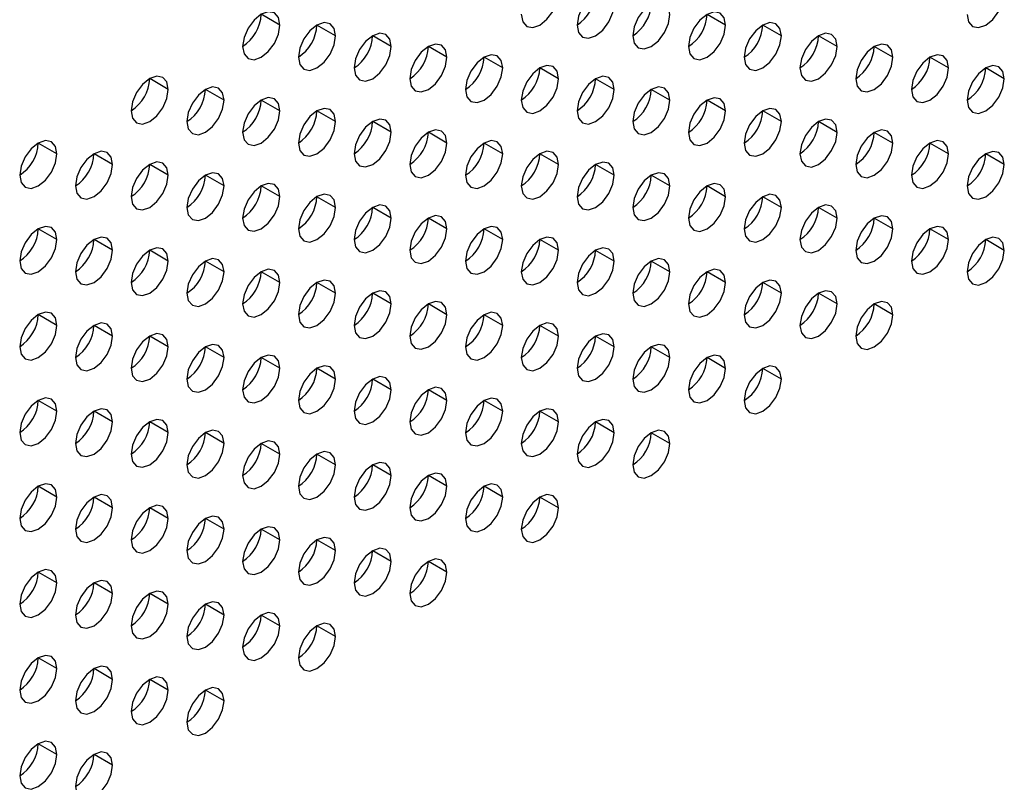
# Model space of a CAD drawing. Header units: millimetres. Extents: x 0 to 1118, y 0 to 864.
# Tile 239 of 256: x 978.2 to 984.44, y 663.46 to 668.29. Entities that reach past the tile are written whole.
import ezdxf

# ---------------------------------------------------------------- set-up
doc = ezdxf.new("R2010")
doc.units = ezdxf.units.MM

msp = doc.modelspace()

# ---------------------------------------------------------------- linework, layer by layer
at = {"color": 7, "linetype": 'Continuous', "lineweight": 25}
for p, q in [((979.8458, 668.2596), (979.728, 668.3276)), ((982.6742, 668.2593), (982.5564, 668.3274)), ((980.1994, 668.1915), (980.0815, 668.2596)), ((983.0278, 668.1913), (982.9099, 668.2593)), ((980.5529, 668.1234), (980.4351, 668.1915)), ((983.3813, 668.1232), (983.2635, 668.1912)), ((980.9065, 668.0554), (980.7886, 668.1234)), ((983.7349, 668.0551), (983.617, 668.1231)), ((981.26, 667.9873), (981.1422, 668.0553)), ((984.0884, 667.987), (983.9706, 668.0551)), ((981.6136, 667.9192), (981.4957, 667.9872)), ((984.442, 667.9189), (984.3242, 667.987)), ((979.1387, 667.8514), (979.0208, 667.9194)), ((981.9671, 667.8511), (981.8493, 667.9192)), ((979.4923, 667.7833), (979.3744, 667.8513)), ((982.3207, 667.7831), (982.2028, 667.8511)), ((979.8458, 667.7152), (979.728, 667.7833)), ((982.6742, 667.715), (982.5564, 667.783)), ((980.1994, 667.6472), (980.0815, 667.7152)), ((983.0278, 667.6469), (982.9099, 667.7149)), ((980.5529, 667.5791), (980.4351, 667.6471)), ((983.3813, 667.5788), (983.2635, 667.6468)), ((980.9065, 667.511), (980.7886, 667.579)), ((983.7349, 667.5107), (983.617, 667.5788)), ((978.4316, 667.4432), (978.3137, 667.5112)), ((981.26, 667.4429), (981.1422, 667.511)), ((984.0884, 667.4427), (983.9706, 667.5107)), ((978.7851, 667.3751), (978.6673, 667.4431)), ((981.6136, 667.3748), (981.4957, 667.4429)), ((984.442, 667.3746), (984.3242, 667.4426)), ((979.1387, 667.307), (979.0208, 667.3751)), ((981.9671, 667.3068), (981.8493, 667.3748)), ((979.4923, 667.239), (979.3744, 667.307)), ((982.3207, 667.2387), (982.2028, 667.3067)), ((979.8458, 667.1709), (979.728, 667.2389)), ((982.6742, 667.1706), (982.5564, 667.2386)), ((980.1994, 667.1028), (980.0815, 667.1708)), ((983.0278, 667.1025), (982.9099, 667.1706)), ((980.5529, 667.0347), (980.4351, 667.1028)), ((983.3813, 667.0345), (983.2635, 667.1025)), ((980.9065, 666.9666), (980.7886, 667.0347)), ((983.7349, 666.9664), (983.617, 667.0344)), ((978.4316, 666.8988), (978.3137, 666.9669)), ((981.26, 666.8986), (981.1422, 666.9666)), ((984.0884, 666.8983), (983.9706, 666.9663)), ((978.7851, 666.8308), (978.6673, 666.8988)), ((981.6136, 666.8305), (981.4957, 666.8985)), ((984.442, 666.8302), (984.3242, 666.8983)), ((979.1387, 666.7627), (979.0208, 666.8307)), ((981.9671, 666.7624), (981.8493, 666.8304)), ((979.4923, 666.6946), (979.3744, 666.7626)), ((982.3207, 666.6943), (982.2028, 666.7624)), ((979.8458, 666.6265), (979.728, 666.6946)), ((982.6742, 666.6263), (982.5564, 666.6943)), ((980.1994, 666.5584), (980.0815, 666.6265)), ((983.0278, 666.5582), (982.9099, 666.6262)), ((980.5529, 666.4904), (980.4351, 666.5584)), ((983.3813, 666.4901), (983.2635, 666.5581)), ((980.9065, 666.4223), (980.7886, 666.4903)), ((983.7349, 666.422), (983.617, 666.4901)), ((978.4316, 666.3545), (978.3137, 666.4225)), ((981.26, 666.3542), (981.1422, 666.4222)), ((978.7851, 666.2864), (978.6673, 666.3544)), ((981.6136, 666.2861), (981.4957, 666.3542)), ((979.1387, 666.2183), (979.0208, 666.2863)), ((981.9671, 666.218), (981.8493, 666.2861)), ((979.4923, 666.1502), (979.3744, 666.2183)), ((982.3207, 666.15), (982.2028, 666.218)), ((979.8458, 666.0822), (979.728, 666.1502)), ((982.6742, 666.0819), (982.5564, 666.1499)), ((980.1994, 666.0141), (980.0815, 666.0821)), ((983.0278, 666.0138), (982.9099, 666.0818)), ((980.5529, 665.946), (980.4351, 666.014)), ((980.9065, 665.8779), (980.7886, 665.946)), ((978.4316, 665.8101), (978.3137, 665.8781)), ((981.26, 665.8098), (981.1422, 665.8779)), ((978.7851, 665.742), (978.6673, 665.8101)), ((981.6136, 665.7418), (981.4957, 665.8098)), ((979.1387, 665.674), (979.0208, 665.742)), ((981.9671, 665.6737), (981.8493, 665.7417)), ((979.4923, 665.6059), (979.3744, 665.6739)), ((982.3207, 665.6056), (982.2028, 665.6736)), ((979.8458, 665.5378), (979.728, 665.6058)), ((980.1994, 665.4697), (980.0815, 665.5378)), ((980.5529, 665.4016), (980.4351, 665.4697)), ((980.9065, 665.3336), (980.7886, 665.4016)), ((978.4316, 665.2657), (978.3137, 665.3338)), ((981.26, 665.2655), (981.1422, 665.3335)), ((978.7851, 665.1977), (978.6673, 665.2657)), ((981.6136, 665.1974), (981.4957, 665.2654)), ((979.1387, 665.1296), (979.0208, 665.1976)), ((979.4923, 665.0615), (979.3744, 665.1295)), ((979.8458, 664.9934), (979.728, 665.0615)), ((980.1994, 664.9254), (980.0815, 664.9934)), ((980.5529, 664.8573), (980.4351, 664.9253)), ((980.9065, 664.7892), (980.7886, 664.8572)), ((978.4316, 664.7214), (978.3137, 664.7894)), ((978.7851, 664.6533), (978.6673, 664.7213)), ((979.1387, 664.5852), (979.0208, 664.6533)), ((979.4923, 664.5172), (979.3744, 664.5852)), ((979.8458, 664.4491), (979.728, 664.5171)), ((980.1994, 664.381), (980.0815, 664.449)), ((978.4316, 664.177), (978.3137, 664.2451)), ((978.7851, 664.1089), (978.6673, 664.177)), ((979.1387, 664.0409), (979.0208, 664.1089)), ((979.4923, 663.9728), (979.3744, 664.0408)), ((978.4316, 663.6327), (978.3137, 663.7007)), ((978.7851, 663.5646), (978.6673, 663.6326))]:
    msp.add_line(p, q, dxfattribs=at)
at = {"color": 7, "linetype": 'Continuous', "lineweight": 25, "flags": 128}
for points in [[(981.3779, 668.3275), (981.3868, 668.2806), (981.4124, 668.2512), (981.4506, 668.2438), (981.4957, 668.2594), (981.5408, 668.2958), (981.5791, 668.3474), (981.6046, 668.4063), (981.6136, 668.4636)], [(981.9671, 668.3955), (981.9582, 668.4424), (981.9326, 668.4718), (981.8944, 668.4792), (981.8493, 668.4635), (981.8042, 668.4272), (981.7659, 668.3756), (981.7404, 668.3167), (981.7314, 668.2594)], [(984.2063, 668.3272), (984.2153, 668.2803), (984.2408, 668.2509), (984.2791, 668.2435), (984.3242, 668.2592), (984.3693, 668.2956), (984.4075, 668.3471), (984.433, 668.406), (984.442, 668.4633)], [(982.3207, 668.3274), (982.3117, 668.3743), (982.2862, 668.4037), (982.2479, 668.4111), (982.2028, 668.3955), (982.1577, 668.3591), (982.1195, 668.3075), (982.0939, 668.2486), (982.085, 668.1913)], [(979.8458, 668.2596), (979.8368, 668.3065), (979.8113, 668.3359), (979.7731, 668.3433), (979.728, 668.3277), (979.6829, 668.2913), (979.6446, 668.2397), (979.6191, 668.1808), (979.6101, 668.1235)], [(981.7314, 668.2594), (981.7404, 668.2125), (981.7659, 668.1831), (981.8042, 668.1757), (981.8493, 668.1914), (981.8944, 668.2278), (981.9326, 668.2793), (981.9582, 668.3382), (981.9671, 668.3955)], [(982.6742, 668.2593), (982.6653, 668.3062), (982.6397, 668.3356), (982.6015, 668.3431), (982.5564, 668.3274), (982.5113, 668.291), (982.4731, 668.2394), (982.4475, 668.1805), (982.4385, 668.1233)], [(980.1994, 668.1915), (980.1904, 668.2384), (980.1648, 668.2678), (980.1266, 668.2753), (980.0815, 668.2596), (980.0364, 668.2232), (979.9982, 668.1716), (979.9726, 668.1127), (979.9637, 668.0555)], [(982.085, 668.1913), (982.0939, 668.1444), (982.1195, 668.115), (982.1577, 668.1076), (982.2028, 668.1233), (982.2479, 668.1597), (982.2862, 668.2113), (982.3117, 668.2702), (982.3207, 668.3274)], [(983.0278, 668.1913), (983.0188, 668.2382), (982.9933, 668.2676), (982.955, 668.275), (982.9099, 668.2593), (982.8648, 668.2229), (982.8266, 668.1713), (982.8011, 668.1124), (982.7921, 668.0552)], [(979.6101, 668.1235), (979.6191, 668.0766), (979.6446, 668.0472), (979.6829, 668.0398), (979.728, 668.0555), (979.7731, 668.0919), (979.8113, 668.1434), (979.8368, 668.2023), (979.8458, 668.2596)], [(982.4385, 668.1233), (982.4475, 668.0764), (982.4731, 668.047), (982.5113, 668.0395), (982.5564, 668.0552), (982.6015, 668.0916), (982.6397, 668.1432), (982.6653, 668.2021), (982.6742, 668.2593)], [(979.9637, 668.0555), (979.9726, 668.0086), (979.9982, 667.9791), (980.0364, 667.9717), (980.0815, 667.9874), (980.1266, 668.0238), (980.1648, 668.0754), (980.1904, 668.1343), (980.1994, 668.1915)], [(980.5529, 668.1234), (980.5439, 668.1703), (980.5184, 668.1997), (980.4802, 668.2072), (980.4351, 668.1915), (980.39, 668.1551), (980.3517, 668.1035), (980.3262, 668.0446), (980.3172, 667.9874)], [(982.7921, 668.0552), (982.8011, 668.0083), (982.8266, 667.9789), (982.8648, 667.9715), (982.9099, 667.9871), (982.955, 668.0235), (982.9933, 668.0751), (983.0188, 668.134), (983.0278, 668.1913)], [(983.3813, 668.1232), (983.3724, 668.1701), (983.3468, 668.1995), (983.3086, 668.2069), (983.2635, 668.1912), (983.2184, 668.1548), (983.1802, 668.1033), (983.1546, 668.0444), (983.1456, 667.9871)], [(980.3172, 667.9874), (980.3262, 667.9405), (980.3517, 667.9111), (980.39, 667.9036), (980.4351, 667.9193), (980.4802, 667.9557), (980.5184, 668.0073), (980.5439, 668.0662), (980.5529, 668.1234)], [(980.9065, 668.0554), (980.8975, 668.1023), (980.8719, 668.1317), (980.8337, 668.1391), (980.7886, 668.1234), (980.7435, 668.087), (980.7053, 668.0355), (980.6797, 667.9766), (980.6708, 667.9193)], [(983.1456, 667.9871), (983.1546, 667.9402), (983.1802, 667.9108), (983.2184, 667.9034), (983.2635, 667.9191), (983.3086, 667.9554), (983.3468, 668.007), (983.3724, 668.0659), (983.3813, 668.1232)], [(983.7349, 668.0551), (983.7259, 668.102), (983.7004, 668.1314), (983.6621, 668.1388), (983.617, 668.1232), (983.5719, 668.0868), (983.5337, 668.0352), (983.5082, 667.9763), (983.4992, 667.919)], [(980.6708, 667.9193), (980.6797, 667.8724), (980.7053, 667.843), (980.7435, 667.8356), (980.7886, 667.8512), (980.8337, 667.8876), (980.8719, 667.9392), (980.8975, 667.9981), (980.9065, 668.0554)], [(981.26, 667.9873), (981.2511, 668.0342), (981.2255, 668.0636), (981.1873, 668.071), (981.1422, 668.0553), (981.0971, 668.0189), (981.0588, 667.9674), (981.0333, 667.9085), (981.0243, 667.8512)], [(983.4992, 667.919), (983.5082, 667.8721), (983.5337, 667.8427), (983.5719, 667.8353), (983.617, 667.851), (983.6621, 667.8874), (983.7004, 667.9389), (983.7259, 667.9978), (983.7349, 668.0551)], [(984.0884, 667.987), (984.0795, 668.0339), (984.0539, 668.0633), (984.0157, 668.0708), (983.9706, 668.0551), (983.9255, 668.0187), (983.8873, 667.9671), (983.8617, 667.9082), (983.8527, 667.851)], [(981.0243, 667.8512), (981.0333, 667.8043), (981.0588, 667.7749), (981.0971, 667.7675), (981.1422, 667.7832), (981.1873, 667.8196), (981.2255, 667.8711), (981.2511, 667.93), (981.26, 667.9873)], [(981.6136, 667.9192), (981.6046, 667.9661), (981.5791, 667.9955), (981.5408, 668.0029), (981.4957, 667.9873), (981.4506, 667.9509), (981.4124, 667.8993), (981.3868, 667.8404), (981.3779, 667.7831)], [(983.8527, 667.851), (983.8617, 667.8041), (983.8873, 667.7746), (983.9255, 667.7672), (983.9706, 667.7829), (984.0157, 667.8193), (984.0539, 667.8709), (984.0795, 667.9298), (984.0884, 667.987)], [(984.442, 667.9189), (984.433, 667.9658), (984.4075, 667.9952), (984.3693, 668.0027), (984.3242, 667.987), (984.2791, 667.9506), (984.2408, 667.899), (984.2153, 667.8401), (984.2063, 667.7829)], [(979.1387, 667.8514), (979.1297, 667.8983), (979.1042, 667.9277), (979.0659, 667.9351), (979.0208, 667.9194), (978.9757, 667.8831), (978.9375, 667.8315), (978.912, 667.7726), (978.903, 667.7153)], [(981.3779, 667.7831), (981.3868, 667.7362), (981.4124, 667.7068), (981.4506, 667.6994), (981.4957, 667.7151), (981.5408, 667.7515), (981.5791, 667.803), (981.6046, 667.8619), (981.6136, 667.9192)], [(981.9671, 667.8511), (981.9582, 667.898), (981.9326, 667.9274), (981.8944, 667.9349), (981.8493, 667.9192), (981.8042, 667.8828), (981.7659, 667.8312), (981.7404, 667.7723), (981.7314, 667.7151)], [(984.2063, 667.7829), (984.2153, 667.736), (984.2408, 667.7066), (984.2791, 667.6991), (984.3242, 667.7148), (984.3693, 667.7512), (984.4075, 667.8028), (984.433, 667.8617), (984.442, 667.9189)], [(978.903, 667.7153), (978.912, 667.6684), (978.9375, 667.639), (978.9757, 667.6316), (979.0208, 667.6473), (979.0659, 667.6837), (979.1042, 667.7352), (979.1297, 667.7941), (979.1387, 667.8514)], [(979.4923, 667.7833), (979.4833, 667.8302), (979.4577, 667.8596), (979.4195, 667.867), (979.3744, 667.8514), (979.3293, 667.815), (979.2911, 667.7634), (979.2655, 667.7045), (979.2566, 667.6472)], [(981.7314, 667.7151), (981.7404, 667.6682), (981.7659, 667.6388), (981.8042, 667.6313), (981.8493, 667.647), (981.8944, 667.6834), (981.9326, 667.735), (981.9582, 667.7939), (981.9671, 667.8511)], [(982.3207, 667.7831), (982.3117, 667.83), (982.2862, 667.8594), (982.2479, 667.8668), (982.2028, 667.8511), (982.1577, 667.8147), (982.1195, 667.7631), (982.0939, 667.7042), (982.085, 667.647)], [(979.2566, 667.6472), (979.2655, 667.6003), (979.2911, 667.5709), (979.3293, 667.5635), (979.3744, 667.5792), (979.4195, 667.6156), (979.4577, 667.6672), (979.4833, 667.7261), (979.4923, 667.7833)], [(979.8458, 667.7152), (979.8368, 667.7621), (979.8113, 667.7915), (979.7731, 667.799), (979.728, 667.7833), (979.6829, 667.7469), (979.6446, 667.6953), (979.6191, 667.6364), (979.6101, 667.5792)], [(982.085, 667.647), (982.0939, 667.6001), (982.1195, 667.5707), (982.1577, 667.5632), (982.2028, 667.5789), (982.2479, 667.6153), (982.2862, 667.6669), (982.3117, 667.7258), (982.3207, 667.7831)], [(982.6742, 667.715), (982.6653, 667.7619), (982.6397, 667.7913), (982.6015, 667.7987), (982.5564, 667.783), (982.5113, 667.7466), (982.4731, 667.6951), (982.4475, 667.6362), (982.4385, 667.5789)], [(979.6101, 667.5792), (979.6191, 667.5323), (979.6446, 667.5029), (979.6829, 667.4954), (979.728, 667.5111), (979.7731, 667.5475), (979.8113, 667.5991), (979.8368, 667.658), (979.8458, 667.7152)], [(980.1994, 667.6472), (980.1904, 667.6941), (980.1648, 667.7235), (980.1266, 667.7309), (980.0815, 667.7152), (980.0364, 667.6788), (979.9982, 667.6272), (979.9726, 667.5683), (979.9637, 667.5111)], [(982.4385, 667.5789), (982.4475, 667.532), (982.4731, 667.5026), (982.5113, 667.4952), (982.5564, 667.5108), (982.6015, 667.5472), (982.6397, 667.5988), (982.6653, 667.6577), (982.6742, 667.715)], [(983.0278, 667.6469), (983.0188, 667.6938), (982.9933, 667.7232), (982.955, 667.7306), (982.9099, 667.7149), (982.8648, 667.6786), (982.8266, 667.627), (982.8011, 667.5681), (982.7921, 667.5108)], [(979.9637, 667.5111), (979.9726, 667.4642), (979.9982, 667.4348), (980.0364, 667.4274), (980.0815, 667.443), (980.1266, 667.4794), (980.1648, 667.531), (980.1904, 667.5899), (980.1994, 667.6472)], [(980.5529, 667.5791), (980.5439, 667.626), (980.5184, 667.6554), (980.4802, 667.6628), (980.4351, 667.6471), (980.39, 667.6107), (980.3517, 667.5592), (980.3262, 667.5003), (980.3172, 667.443)], [(982.7921, 667.5108), (982.8011, 667.4639), (982.8266, 667.4345), (982.8648, 667.4271), (982.9099, 667.4428), (982.955, 667.4792), (982.9933, 667.5307), (983.0188, 667.5896), (983.0278, 667.6469)], [(983.3813, 667.5788), (983.3724, 667.6257), (983.3468, 667.6551), (983.3086, 667.6625), (983.2635, 667.6469), (983.2184, 667.6105), (983.1802, 667.5589), (983.1546, 667.5), (983.1456, 667.4427)], [(980.9065, 667.511), (980.8975, 667.5579), (980.8719, 667.5873), (980.8337, 667.5947), (980.7886, 667.5791), (980.7435, 667.5427), (980.7053, 667.4911), (980.6797, 667.4322), (980.6708, 667.3749)], [(983.7349, 667.5107), (983.7259, 667.5576), (983.7004, 667.587), (983.6621, 667.5945), (983.617, 667.5788), (983.5719, 667.5424), (983.5337, 667.4908), (983.5082, 667.4319), (983.4992, 667.3747)], [(978.4316, 667.4432), (978.4226, 667.4901), (978.3971, 667.5195), (978.3588, 667.5269), (978.3137, 667.5112), (978.2686, 667.4749), (978.2304, 667.4233), (978.2049, 667.3644), (978.1959, 667.3071)], [(980.3172, 667.443), (980.3262, 667.3961), (980.3517, 667.3667), (980.39, 667.3593), (980.4351, 667.375), (980.4802, 667.4114), (980.5184, 667.4629), (980.5439, 667.5218), (980.5529, 667.5791)], [(981.26, 667.4429), (981.2511, 667.4898), (981.2255, 667.5192), (981.1873, 667.5267), (981.1422, 667.511), (981.0971, 667.4746), (981.0588, 667.423), (981.0333, 667.3641), (981.0243, 667.3069)], [(983.1456, 667.4427), (983.1546, 667.3958), (983.1802, 667.3664), (983.2184, 667.359), (983.2635, 667.3747), (983.3086, 667.4111), (983.3468, 667.4627), (983.3724, 667.5216), (983.3813, 667.5788)], [(984.0884, 667.4427), (984.0795, 667.4896), (984.0539, 667.519), (984.0157, 667.5264), (983.9706, 667.5107), (983.9255, 667.4743), (983.8873, 667.4227), (983.8617, 667.3638), (983.8527, 667.3066)], [(980.6708, 667.3749), (980.6797, 667.328), (980.7053, 667.2986), (980.7435, 667.2912), (980.7886, 667.3069), (980.8337, 667.3433), (980.8719, 667.3948), (980.8975, 667.4537), (980.9065, 667.511)], [(983.4992, 667.3747), (983.5082, 667.3278), (983.5337, 667.2984), (983.5719, 667.2909), (983.617, 667.3066), (983.6621, 667.343), (983.7004, 667.3946), (983.7259, 667.4535), (983.7349, 667.5107)], [(978.1959, 667.3071), (978.2049, 667.2602), (978.2304, 667.2308), (978.2686, 667.2234), (978.3137, 667.2391), (978.3588, 667.2755), (978.3971, 667.327), (978.4226, 667.3859), (978.4316, 667.4432)], [(978.7851, 667.3751), (978.7762, 667.422), (978.7506, 667.4514), (978.7124, 667.4588), (978.6673, 667.4432), (978.6222, 667.4068), (978.584, 667.3552), (978.5584, 667.2963), (978.5494, 667.239)], [(981.0243, 667.3069), (981.0333, 667.26), (981.0588, 667.2306), (981.0971, 667.2231), (981.1422, 667.2388), (981.1873, 667.2752), (981.2255, 667.3268), (981.2511, 667.3857), (981.26, 667.4429)], [(981.6136, 667.3748), (981.6046, 667.4217), (981.5791, 667.4511), (981.5408, 667.4586), (981.4957, 667.4429), (981.4506, 667.4065), (981.4124, 667.3549), (981.3868, 667.296), (981.3779, 667.2388)], [(983.8527, 667.3066), (983.8617, 667.2597), (983.8873, 667.2303), (983.9255, 667.2229), (983.9706, 667.2385), (984.0157, 667.2749), (984.0539, 667.3265), (984.0795, 667.3854), (984.0884, 667.4427)], [(984.442, 667.3746), (984.433, 667.4215), (984.4075, 667.4509), (984.3693, 667.4583), (984.3242, 667.4426), (984.2791, 667.4062), (984.2408, 667.3547), (984.2153, 667.2958), (984.2063, 667.2385)], [(978.5494, 667.239), (978.5584, 667.1921), (978.584, 667.1627), (978.6222, 667.1553), (978.6673, 667.171), (978.7124, 667.2074), (978.7506, 667.259), (978.7762, 667.3179), (978.7851, 667.3751)], [(979.1387, 667.307), (979.1297, 667.3539), (979.1042, 667.3833), (979.0659, 667.3908), (979.0208, 667.3751), (978.9757, 667.3387), (978.9375, 667.2871), (978.912, 667.2282), (978.903, 667.171)], [(981.3779, 667.2388), (981.3868, 667.1919), (981.4124, 667.1625), (981.4506, 667.155), (981.4957, 667.1707), (981.5408, 667.2071), (981.5791, 667.2587), (981.6046, 667.3176), (981.6136, 667.3748)], [(981.9671, 667.3068), (981.9582, 667.3537), (981.9326, 667.3831), (981.8944, 667.3905), (981.8493, 667.3748), (981.8042, 667.3384), (981.7659, 667.2869), (981.7404, 667.228), (981.7314, 667.1707)], [(984.2063, 667.2385), (984.2153, 667.1916), (984.2408, 667.1622), (984.2791, 667.1548), (984.3242, 667.1705), (984.3693, 667.2069), (984.4075, 667.2584), (984.433, 667.3173), (984.442, 667.3746)], [(978.903, 667.171), (978.912, 667.1241), (978.9375, 667.0947), (978.9757, 667.0872), (979.0208, 667.1029), (979.0659, 667.1393), (979.1042, 667.1909), (979.1297, 667.2498), (979.1387, 667.307)], [(979.4923, 667.239), (979.4833, 667.2859), (979.4577, 667.3153), (979.4195, 667.3227), (979.3744, 667.307), (979.3293, 667.2706), (979.2911, 667.219), (979.2655, 667.1601), (979.2566, 667.1029)], [(981.7314, 667.1707), (981.7404, 667.1238), (981.7659, 667.0944), (981.8042, 667.087), (981.8493, 667.1026), (981.8944, 667.139), (981.9326, 667.1906), (981.9582, 667.2495), (981.9671, 667.3068)], [(982.3207, 667.2387), (982.3117, 667.2856), (982.2862, 667.315), (982.2479, 667.3224), (982.2028, 667.3067), (982.1577, 667.2704), (982.1195, 667.2188), (982.0939, 667.1599), (982.085, 667.1026)], [(979.2566, 667.1029), (979.2655, 667.056), (979.2911, 667.0266), (979.3293, 667.0192), (979.3744, 667.0348), (979.4195, 667.0712), (979.4577, 667.1228), (979.4833, 667.1817), (979.4923, 667.239)], [(979.8458, 667.1709), (979.8368, 667.2178), (979.8113, 667.2472), (979.7731, 667.2546), (979.728, 667.2389), (979.6829, 667.2025), (979.6446, 667.151), (979.6191, 667.0921), (979.6101, 667.0348)], [(982.085, 667.1026), (982.0939, 667.0557), (982.1195, 667.0263), (982.1577, 667.0189), (982.2028, 667.0346), (982.2479, 667.071), (982.2862, 667.1225), (982.3117, 667.1814), (982.3207, 667.2387)], [(982.6742, 667.1706), (982.6653, 667.2175), (982.6397, 667.2469), (982.6015, 667.2543), (982.5564, 667.2387), (982.5113, 667.2023), (982.4731, 667.1507), (982.4475, 667.0918), (982.4385, 667.0345)], [(979.6101, 667.0348), (979.6191, 666.9879), (979.6446, 666.9585), (979.6829, 666.9511), (979.728, 666.9668), (979.7731, 667.0031), (979.8113, 667.0547), (979.8368, 667.1136), (979.8458, 667.1709)], [(980.1994, 667.1028), (980.1904, 667.1497), (980.1648, 667.1791), (980.1266, 667.1865), (980.0815, 667.1709), (980.0364, 667.1345), (979.9982, 667.0829), (979.9726, 667.024), (979.9637, 666.9667)], [(982.4385, 667.0345), (982.4475, 666.9876), (982.4731, 666.9582), (982.5113, 666.9508), (982.5564, 666.9665), (982.6015, 667.0029), (982.6397, 667.0545), (982.6653, 667.1134), (982.6742, 667.1706)], [(983.0278, 667.1025), (983.0188, 667.1494), (982.9933, 667.1788), (982.955, 667.1863), (982.9099, 667.1706), (982.8648, 667.1342), (982.8266, 667.0826), (982.8011, 667.0237), (982.7921, 666.9665)], [(979.9637, 666.9667), (979.9726, 666.9198), (979.9982, 666.8904), (980.0364, 666.883), (980.0815, 666.8987), (980.1266, 666.9351), (980.1648, 666.9866), (980.1904, 667.0455), (980.1994, 667.1028)], [(980.5529, 667.0347), (980.5439, 667.0816), (980.5184, 667.111), (980.4802, 667.1185), (980.4351, 667.1028), (980.39, 667.0664), (980.3517, 667.0148), (980.3262, 666.9559), (980.3172, 666.8987)], [(982.7921, 666.9665), (982.8011, 666.9196), (982.8266, 666.8902), (982.8648, 666.8827), (982.9099, 666.8984), (982.955, 666.9348), (982.9933, 666.9864), (983.0188, 667.0453), (983.0278, 667.1025)], [(983.3813, 667.0345), (983.3724, 667.0814), (983.3468, 667.1108), (983.3086, 667.1182), (983.2635, 667.1025), (983.2184, 667.0661), (983.1802, 667.0145), (983.1546, 666.9556), (983.1456, 666.8984)], [(980.3172, 666.8987), (980.3262, 666.8518), (980.3517, 666.8223), (980.39, 666.8149), (980.4351, 666.8306), (980.4802, 666.867), (980.5184, 666.9186), (980.5439, 666.9775), (980.5529, 667.0347)], [(980.9065, 666.9666), (980.8975, 667.0135), (980.8719, 667.0429), (980.8337, 667.0504), (980.7886, 667.0347), (980.7435, 666.9983), (980.7053, 666.9467), (980.6797, 666.8878), (980.6708, 666.8306)], [(983.1456, 666.8984), (983.1546, 666.8515), (983.1802, 666.8221), (983.2184, 666.8147), (983.2635, 666.8303), (983.3086, 666.8667), (983.3468, 666.9183), (983.3724, 666.9772), (983.3813, 667.0345)], [(983.7349, 666.9664), (983.7259, 667.0133), (983.7004, 667.0427), (983.6621, 667.0501), (983.617, 667.0344), (983.5719, 666.998), (983.5337, 666.9465), (983.5082, 666.8876), (983.4992, 666.8303)], [(978.4316, 666.8988), (978.4226, 666.9457), (978.3971, 666.9751), (978.3588, 666.9826), (978.3137, 666.9669), (978.2686, 666.9305), (978.2304, 666.8789), (978.2049, 666.82), (978.1959, 666.7628)], [(980.6708, 666.8306), (980.6797, 666.7837), (980.7053, 666.7543), (980.7435, 666.7468), (980.7886, 666.7625), (980.8337, 666.7989), (980.8719, 666.8505), (980.8975, 666.9094), (980.9065, 666.9666)], [(981.26, 666.8986), (981.2511, 666.9455), (981.2255, 666.9749), (981.1873, 666.9823), (981.1422, 666.9666), (981.0971, 666.9302), (981.0588, 666.8787), (981.0333, 666.8198), (981.0243, 666.7625)], [(983.4992, 666.8303), (983.5082, 666.7834), (983.5337, 666.754), (983.5719, 666.7466), (983.617, 666.7623), (983.6621, 666.7986), (983.7004, 666.8502), (983.7259, 666.9091), (983.7349, 666.9664)], [(984.0884, 666.8983), (984.0795, 666.9452), (984.0539, 666.9746), (984.0157, 666.982), (983.9706, 666.9664), (983.9255, 666.93), (983.8873, 666.8784), (983.8617, 666.8195), (983.8527, 666.7622)], [(978.1959, 666.7628), (978.2049, 666.7159), (978.2304, 666.6865), (978.2686, 666.679), (978.3137, 666.6947), (978.3588, 666.7311), (978.3971, 666.7827), (978.4226, 666.8416), (978.4316, 666.8988)], [(978.7851, 666.8308), (978.7762, 666.8777), (978.7506, 666.9071), (978.7124, 666.9145), (978.6673, 666.8988), (978.6222, 666.8624), (978.584, 666.8108), (978.5584, 666.7519), (978.5494, 666.6947)], [(981.0243, 666.7625), (981.0333, 666.7156), (981.0588, 666.6862), (981.0971, 666.6788), (981.1422, 666.6944), (981.1873, 666.7308), (981.2255, 666.7824), (981.2511, 666.8413), (981.26, 666.8986)], [(981.6136, 666.8305), (981.6046, 666.8774), (981.5791, 666.9068), (981.5408, 666.9142), (981.4957, 666.8985), (981.4506, 666.8621), (981.4124, 666.8106), (981.3868, 666.7517), (981.3779, 666.6944)], [(983.8527, 666.7622), (983.8617, 666.7153), (983.8873, 666.6859), (983.9255, 666.6785), (983.9706, 666.6942), (984.0157, 666.7306), (984.0539, 666.7821), (984.0795, 666.841), (984.0884, 666.8983)], [(984.442, 666.8302), (984.433, 666.8771), (984.4075, 666.9065), (984.3693, 666.914), (984.3242, 666.8983), (984.2791, 666.8619), (984.2408, 666.8103), (984.2153, 666.7514), (984.2063, 666.6942)], [(979.1387, 666.7627), (979.1297, 666.8096), (979.1042, 666.839), (979.0659, 666.8464), (979.0208, 666.8307), (978.9757, 666.7943), (978.9375, 666.7428), (978.912, 666.6839), (978.903, 666.6266)], [(981.9671, 666.7624), (981.9582, 666.8093), (981.9326, 666.8387), (981.8944, 666.8461), (981.8493, 666.8305), (981.8042, 666.7941), (981.7659, 666.7425), (981.7404, 666.6836), (981.7314, 666.6263)], [(978.5494, 666.6947), (978.5584, 666.6478), (978.584, 666.6184), (978.6222, 666.611), (978.6673, 666.6266), (978.7124, 666.663), (978.7506, 666.7146), (978.7762, 666.7735), (978.7851, 666.8308)], [(979.4923, 666.6946), (979.4833, 666.7415), (979.4577, 666.7709), (979.4195, 666.7783), (979.3744, 666.7627), (979.3293, 666.7263), (979.2911, 666.6747), (979.2655, 666.6158), (979.2566, 666.5585)], [(981.3779, 666.6944), (981.3868, 666.6475), (981.4124, 666.6181), (981.4506, 666.6107), (981.4957, 666.6264), (981.5408, 666.6628), (981.5791, 666.7143), (981.6046, 666.7732), (981.6136, 666.8305)], [(982.3207, 666.6943), (982.3117, 666.7412), (982.2862, 666.7706), (982.2479, 666.7781), (982.2028, 666.7624), (982.1577, 666.726), (982.1195, 666.6744), (982.0939, 666.6155), (982.085, 666.5583)], [(984.2063, 666.6942), (984.2153, 666.6473), (984.2408, 666.6178), (984.2791, 666.6104), (984.3242, 666.6261), (984.3693, 666.6625), (984.4075, 666.7141), (984.433, 666.773), (984.442, 666.8302)], [(978.903, 666.6266), (978.912, 666.5797), (978.9375, 666.5503), (978.9757, 666.5429), (979.0208, 666.5585), (979.0659, 666.5949), (979.1042, 666.6465), (979.1297, 666.7054), (979.1387, 666.7627)], [(979.8458, 666.6265), (979.8368, 666.6734), (979.8113, 666.7028), (979.7731, 666.7102), (979.728, 666.6946), (979.6829, 666.6582), (979.6446, 666.6066), (979.6191, 666.5477), (979.6101, 666.4904)], [(981.7314, 666.6263), (981.7404, 666.5794), (981.7659, 666.55), (981.8042, 666.5426), (981.8493, 666.5583), (981.8944, 666.5947), (981.9326, 666.6463), (981.9582, 666.7051), (981.9671, 666.7624)], [(982.6742, 666.6263), (982.6653, 666.6732), (982.6397, 666.7026), (982.6015, 666.71), (982.5564, 666.6943), (982.5113, 666.6579), (982.4731, 666.6063), (982.4475, 666.5474), (982.4385, 666.4902)], [(979.2566, 666.5585), (979.2655, 666.5116), (979.2911, 666.4822), (979.3293, 666.4748), (979.3744, 666.4905), (979.4195, 666.5269), (979.4577, 666.5784), (979.4833, 666.6373), (979.4923, 666.6946)], [(982.085, 666.5583), (982.0939, 666.5114), (982.1195, 666.482), (982.1577, 666.4745), (982.2028, 666.4902), (982.2479, 666.5266), (982.2862, 666.5782), (982.3117, 666.6371), (982.3207, 666.6943)], [(979.6101, 666.4904), (979.6191, 666.4435), (979.6446, 666.4141), (979.6829, 666.4067), (979.728, 666.4224), (979.7731, 666.4588), (979.8113, 666.5104), (979.8368, 666.5693), (979.8458, 666.6265)], [(980.1994, 666.5584), (980.1904, 666.6053), (980.1648, 666.6347), (980.1266, 666.6422), (980.0815, 666.6265), (980.0364, 666.5901), (979.9982, 666.5385), (979.9726, 666.4796), (979.9637, 666.4224)], [(982.4385, 666.4902), (982.4475, 666.4433), (982.4731, 666.4139), (982.5113, 666.4065), (982.5564, 666.4221), (982.6015, 666.4585), (982.6397, 666.5101), (982.6653, 666.569), (982.6742, 666.6263)], [(983.0278, 666.5582), (983.0188, 666.6051), (982.9933, 666.6345), (982.955, 666.6419), (982.9099, 666.6262), (982.8648, 666.5898), (982.8266, 666.5383), (982.8011, 666.4794), (982.7921, 666.4221)], [(979.9637, 666.4224), (979.9726, 666.3755), (979.9982, 666.3461), (980.0364, 666.3386), (980.0815, 666.3543), (980.1266, 666.3907), (980.1648, 666.4423), (980.1904, 666.5012), (980.1994, 666.5584)], [(980.5529, 666.4904), (980.5439, 666.5373), (980.5184, 666.5667), (980.4802, 666.5741), (980.4351, 666.5584), (980.39, 666.522), (980.3517, 666.4704), (980.3262, 666.4115), (980.3172, 666.3543)], [(982.7921, 666.4221), (982.8011, 666.3752), (982.8266, 666.3458), (982.8648, 666.3384), (982.9099, 666.354), (982.955, 666.3904), (982.9933, 666.442), (983.0188, 666.5009), (983.0278, 666.5582)], [(983.3813, 666.4901), (983.3724, 666.537), (983.3468, 666.5664), (983.3086, 666.5738), (983.2635, 666.5582), (983.2184, 666.5218), (983.1802, 666.4702), (983.1546, 666.4113), (983.1456, 666.354)], [(980.3172, 666.3543), (980.3262, 666.3074), (980.3517, 666.278), (980.39, 666.2706), (980.4351, 666.2862), (980.4802, 666.3226), (980.5184, 666.3742), (980.5439, 666.4331), (980.5529, 666.4904)], [(980.9065, 666.4223), (980.8975, 666.4692), (980.8719, 666.4986), (980.8337, 666.506), (980.7886, 666.4903), (980.7435, 666.4539), (980.7053, 666.4024), (980.6797, 666.3435), (980.6708, 666.2862)], [(983.1456, 666.354), (983.1546, 666.3071), (983.1802, 666.2777), (983.2184, 666.2703), (983.2635, 666.286), (983.3086, 666.3224), (983.3468, 666.3739), (983.3724, 666.4328), (983.3813, 666.4901)], [(983.7349, 666.422), (983.7259, 666.4689), (983.7004, 666.4983), (983.6621, 666.5057), (983.617, 666.4901), (983.5719, 666.4537), (983.5337, 666.4021), (983.5082, 666.3432), (983.4992, 666.2859)], [(978.4316, 666.3545), (978.4226, 666.4014), (978.3971, 666.4308), (978.3588, 666.4382), (978.3137, 666.4225), (978.2686, 666.3861), (978.2304, 666.3346), (978.2049, 666.2757), (978.1959, 666.2184)], [(980.6708, 666.2862), (980.6797, 666.2393), (980.7053, 666.2099), (980.7435, 666.2025), (980.7886, 666.2182), (980.8337, 666.2546), (980.8719, 666.3061), (980.8975, 666.365), (980.9065, 666.4223)], [(981.26, 666.3542), (981.2511, 666.4011), (981.2255, 666.4305), (981.1873, 666.4379), (981.1422, 666.4223), (981.0971, 666.3859), (981.0588, 666.3343), (981.0333, 666.2754), (981.0243, 666.2181)], [(983.4992, 666.2859), (983.5082, 666.239), (983.5337, 666.2096), (983.5719, 666.2022), (983.617, 666.2179), (983.6621, 666.2543), (983.7004, 666.3059), (983.7259, 666.3648), (983.7349, 666.422)], [(978.1959, 666.2184), (978.2049, 666.1715), (978.2304, 666.1421), (978.2686, 666.1347), (978.3137, 666.1503), (978.3588, 666.1867), (978.3971, 666.2383), (978.4226, 666.2972), (978.4316, 666.3545)], [(978.7851, 666.2864), (978.7762, 666.3333), (978.7506, 666.3627), (978.7124, 666.3701), (978.6673, 666.3544), (978.6222, 666.3181), (978.584, 666.2665), (978.5584, 666.2076), (978.5494, 666.1503)], [(981.0243, 666.2181), (981.0333, 666.1712), (981.0588, 666.1418), (981.0971, 666.1344), (981.1422, 666.1501), (981.1873, 666.1865), (981.2255, 666.238), (981.2511, 666.2969), (981.26, 666.3542)], [(981.6136, 666.2861), (981.6046, 666.333), (981.5791, 666.3624), (981.5408, 666.3699), (981.4957, 666.3542), (981.4506, 666.3178), (981.4124, 666.2662), (981.3868, 666.2073), (981.3779, 666.1501)], [(978.5494, 666.1503), (978.5584, 666.1034), (978.584, 666.074), (978.6222, 666.0666), (978.6673, 666.0823), (978.7124, 666.1187), (978.7506, 666.1702), (978.7762, 666.2291), (978.7851, 666.2864)], [(979.1387, 666.2183), (979.1297, 666.2652), (979.1042, 666.2946), (979.0659, 666.302), (979.0208, 666.2864), (978.9757, 666.25), (978.9375, 666.1984), (978.912, 666.1395), (978.903, 666.0822)], [(981.3779, 666.1501), (981.3868, 666.1032), (981.4124, 666.0738), (981.4506, 666.0663), (981.4957, 666.082), (981.5408, 666.1184), (981.5791, 666.17), (981.6046, 666.2289), (981.6136, 666.2861)], [(981.9671, 666.218), (981.9582, 666.2649), (981.9326, 666.2944), (981.8944, 666.3018), (981.8493, 666.2861), (981.8042, 666.2497), (981.7659, 666.1981), (981.7404, 666.1392), (981.7314, 666.082)], [(978.903, 666.0822), (978.912, 666.0353), (978.9375, 666.0059), (978.9757, 665.9985), (979.0208, 666.0142), (979.0659, 666.0506), (979.1042, 666.1022), (979.1297, 666.1611), (979.1387, 666.2183)], [(979.4923, 666.1502), (979.4833, 666.1971), (979.4577, 666.2265), (979.4195, 666.234), (979.3744, 666.2183), (979.3293, 666.1819), (979.2911, 666.1303), (979.2655, 666.0714), (979.2566, 666.0142)], [(981.7314, 666.082), (981.7404, 666.0351), (981.7659, 666.0057), (981.8042, 665.9982), (981.8493, 666.0139), (981.8944, 666.0503), (981.9326, 666.1019), (981.9582, 666.1608), (981.9671, 666.218)], [(982.3207, 666.15), (982.3117, 666.1969), (982.2862, 666.2263), (982.2479, 666.2337), (982.2028, 666.218), (982.1577, 666.1816), (982.1195, 666.1301), (982.0939, 666.0712), (982.085, 666.0139)], [(979.2566, 666.0142), (979.2655, 665.9673), (979.2911, 665.9379), (979.3293, 665.9304), (979.3744, 665.9461), (979.4195, 665.9825), (979.4577, 666.0341), (979.4833, 666.093), (979.4923, 666.1502)], [(979.8458, 666.0822), (979.8368, 666.1291), (979.8113, 666.1585), (979.7731, 666.1659), (979.728, 666.1502), (979.6829, 666.1138), (979.6446, 666.0622), (979.6191, 666.0033), (979.6101, 665.9461)], [(982.085, 666.0139), (982.0939, 665.967), (982.1195, 665.9376), (982.1577, 665.9302), (982.2028, 665.9458), (982.2479, 665.9822), (982.2862, 666.0338), (982.3117, 666.0927), (982.3207, 666.15)], [(982.6742, 666.0819), (982.6653, 666.1288), (982.6397, 666.1582), (982.6015, 666.1656), (982.5564, 666.1499), (982.5113, 666.1136), (982.4731, 666.062), (982.4475, 666.0031), (982.4385, 665.9458)], [(980.1994, 666.0141), (980.1904, 666.061), (980.1648, 666.0904), (980.1266, 666.0978), (980.0815, 666.0821), (980.0364, 666.0457), (979.9982, 665.9942), (979.9726, 665.9353), (979.9637, 665.878)], [(983.0278, 666.0138), (983.0188, 666.0607), (982.9933, 666.0901), (982.955, 666.0975), (982.9099, 666.0819), (982.8648, 666.0455), (982.8266, 665.9939), (982.8011, 665.935), (982.7921, 665.8777)], [(979.6101, 665.9461), (979.6191, 665.8992), (979.6446, 665.8698), (979.6829, 665.8624), (979.728, 665.878), (979.7731, 665.9144), (979.8113, 665.966), (979.8368, 666.0249), (979.8458, 666.0822)], [(980.5529, 665.946), (980.5439, 665.9929), (980.5184, 666.0223), (980.4802, 666.0297), (980.4351, 666.0141), (980.39, 665.9777), (980.3517, 665.9261), (980.3262, 665.8672), (980.3172, 665.8099)], [(982.4385, 665.9458), (982.4475, 665.8989), (982.4731, 665.8695), (982.5113, 665.8621), (982.5564, 665.8778), (982.6015, 665.9142), (982.6397, 665.9657), (982.6653, 666.0246), (982.6742, 666.0819)], [(979.9637, 665.878), (979.9726, 665.8311), (979.9982, 665.8017), (980.0364, 665.7943), (980.0815, 665.81), (980.1266, 665.8463), (980.1648, 665.8979), (980.1904, 665.9568), (980.1994, 666.0141)], [(980.9065, 665.8779), (980.8975, 665.9248), (980.8719, 665.9542), (980.8337, 665.9617), (980.7886, 665.946), (980.7435, 665.9096), (980.7053, 665.858), (980.6797, 665.7991), (980.6708, 665.7419)], [(982.7921, 665.8777), (982.8011, 665.8308), (982.8266, 665.8014), (982.8648, 665.794), (982.9099, 665.8097), (982.955, 665.8461), (982.9933, 665.8977), (983.0188, 665.9566), (983.0278, 666.0138)], [(980.3172, 665.8099), (980.3262, 665.763), (980.3517, 665.7336), (980.39, 665.7262), (980.4351, 665.7419), (980.4802, 665.7783), (980.5184, 665.8298), (980.5439, 665.8887), (980.5529, 665.946)], [(978.4316, 665.8101), (978.4226, 665.857), (978.3971, 665.8864), (978.3588, 665.8938), (978.3137, 665.8782), (978.2686, 665.8418), (978.2304, 665.7902), (978.2049, 665.7313), (978.1959, 665.674)], [(980.6708, 665.7419), (980.6797, 665.695), (980.7053, 665.6655), (980.7435, 665.6581), (980.7886, 665.6738), (980.8337, 665.7102), (980.8719, 665.7618), (980.8975, 665.8207), (980.9065, 665.8779)], [(981.26, 665.8098), (981.2511, 665.8567), (981.2255, 665.8861), (981.1873, 665.8936), (981.1422, 665.8779), (981.0971, 665.8415), (981.0588, 665.7899), (981.0333, 665.731), (981.0243, 665.6738)], [(978.1959, 665.674), (978.2049, 665.6271), (978.2304, 665.5977), (978.2686, 665.5903), (978.3137, 665.606), (978.3588, 665.6424), (978.3971, 665.694), (978.4226, 665.7528), (978.4316, 665.8101)], [(978.7851, 665.742), (978.7762, 665.7889), (978.7506, 665.8183), (978.7124, 665.8258), (978.6673, 665.8101), (978.6222, 665.7737), (978.584, 665.7221), (978.5584, 665.6632), (978.5494, 665.606)], [(981.0243, 665.6738), (981.0333, 665.6269), (981.0588, 665.5975), (981.0971, 665.59), (981.1422, 665.6057), (981.1873, 665.6421), (981.2255, 665.6937), (981.2511, 665.7526), (981.26, 665.8098)], [(981.6136, 665.7418), (981.6046, 665.7887), (981.5791, 665.8181), (981.5408, 665.8255), (981.4957, 665.8098), (981.4506, 665.7734), (981.4124, 665.7219), (981.3868, 665.663), (981.3779, 665.6057)], [(978.5494, 665.606), (978.5584, 665.5591), (978.584, 665.5297), (978.6222, 665.5222), (978.6673, 665.5379), (978.7124, 665.5743), (978.7506, 665.6259), (978.7762, 665.6848), (978.7851, 665.742)], [(979.1387, 665.674), (979.1297, 665.7209), (979.1042, 665.7503), (979.0659, 665.7577), (979.0208, 665.742), (978.9757, 665.7056), (978.9375, 665.654), (978.912, 665.5951), (978.903, 665.5379)], [(981.3779, 665.6057), (981.3868, 665.5588), (981.4124, 665.5294), (981.4506, 665.522), (981.4957, 665.5376), (981.5408, 665.574), (981.5791, 665.6256), (981.6046, 665.6845), (981.6136, 665.7418)], [(981.9671, 665.6737), (981.9582, 665.7206), (981.9326, 665.75), (981.8944, 665.7574), (981.8493, 665.7417), (981.8042, 665.7053), (981.7659, 665.6538), (981.7404, 665.5949), (981.7314, 665.5376)], [(978.903, 665.5379), (978.912, 665.491), (978.9375, 665.4616), (978.9757, 665.4542), (979.0208, 665.4698), (979.0659, 665.5062), (979.1042, 665.5578), (979.1297, 665.6167), (979.1387, 665.674)], [(979.4923, 665.6059), (979.4833, 665.6528), (979.4577, 665.6822), (979.4195, 665.6896), (979.3744, 665.6739), (979.3293, 665.6375), (979.2911, 665.586), (979.2655, 665.5271), (979.2566, 665.4698)], [(981.7314, 665.5376), (981.7404, 665.4907), (981.7659, 665.4613), (981.8042, 665.4539), (981.8493, 665.4696), (981.8944, 665.506), (981.9326, 665.5575), (981.9582, 665.6164), (981.9671, 665.6737)], [(982.3207, 665.6056), (982.3117, 665.6525), (982.2862, 665.6819), (982.2479, 665.6893), (982.2028, 665.6737), (982.1577, 665.6373), (982.1195, 665.5857), (982.0939, 665.5268), (982.085, 665.4695)], [(979.2566, 665.4698), (979.2655, 665.4229), (979.2911, 665.3935), (979.3293, 665.3861), (979.3744, 665.4017), (979.4195, 665.4381), (979.4577, 665.4897), (979.4833, 665.5486), (979.4923, 665.6059)], [(979.8458, 665.5378), (979.8368, 665.5847), (979.8113, 665.6141), (979.7731, 665.6215), (979.728, 665.6059), (979.6829, 665.5695), (979.6446, 665.5179), (979.6191, 665.459), (979.6101, 665.4017)], [(982.085, 665.4695), (982.0939, 665.4226), (982.1195, 665.3932), (982.1577, 665.3858), (982.2028, 665.4015), (982.2479, 665.4379), (982.2862, 665.4895), (982.3117, 665.5483), (982.3207, 665.6056)], [(979.6101, 665.4017), (979.6191, 665.3548), (979.6446, 665.3254), (979.6829, 665.318), (979.728, 665.3337), (979.7731, 665.3701), (979.8113, 665.4216), (979.8368, 665.4805), (979.8458, 665.5378)], [(980.1994, 665.4697), (980.1904, 665.5166), (980.1648, 665.546), (980.1266, 665.5534), (980.0815, 665.5378), (980.0364, 665.5014), (979.9982, 665.4498), (979.9726, 665.3909), (979.9637, 665.3336)], [(979.9637, 665.3336), (979.9726, 665.2867), (979.9982, 665.2573), (980.0364, 665.2499), (980.0815, 665.2656), (980.1266, 665.302), (980.1648, 665.3536), (980.1904, 665.4125), (980.1994, 665.4697)], [(980.5529, 665.4016), (980.5439, 665.4485), (980.5184, 665.4779), (980.4802, 665.4854), (980.4351, 665.4697), (980.39, 665.4333), (980.3517, 665.3817), (980.3262, 665.3228), (980.3172, 665.2656)], [(980.3172, 665.2656), (980.3262, 665.2187), (980.3517, 665.1893), (980.39, 665.1818), (980.4351, 665.1975), (980.4802, 665.2339), (980.5184, 665.2855), (980.5439, 665.3444), (980.5529, 665.4016)], [(980.9065, 665.3336), (980.8975, 665.3805), (980.8719, 665.4099), (980.8337, 665.4173), (980.7886, 665.4016), (980.7435, 665.3652), (980.7053, 665.3136), (980.6797, 665.2548), (980.6708, 665.1975)], [(978.4316, 665.2657), (978.4226, 665.3126), (978.3971, 665.3421), (978.3588, 665.3495), (978.3137, 665.3338), (978.2686, 665.2974), (978.2304, 665.2458), (978.2049, 665.1869), (978.1959, 665.1297)], [(981.26, 665.2655), (981.2511, 665.3124), (981.2255, 665.3418), (981.1873, 665.3492), (981.1422, 665.3335), (981.0971, 665.2971), (981.0588, 665.2456), (981.0333, 665.1867), (981.0243, 665.1294)], [(978.7851, 665.1977), (978.7762, 665.2446), (978.7506, 665.274), (978.7124, 665.2814), (978.6673, 665.2657), (978.6222, 665.2293), (978.584, 665.1778), (978.5584, 665.1189), (978.5494, 665.0616)], [(980.6708, 665.1975), (980.6797, 665.1506), (980.7053, 665.1212), (980.7435, 665.1138), (980.7886, 665.1294), (980.8337, 665.1658), (980.8719, 665.2174), (980.8975, 665.2763), (980.9065, 665.3336)], [(981.6136, 665.1974), (981.6046, 665.2443), (981.5791, 665.2737), (981.5408, 665.2811), (981.4957, 665.2655), (981.4506, 665.2291), (981.4124, 665.1775), (981.3868, 665.1186), (981.3779, 665.0613)], [(978.1959, 665.1297), (978.2049, 665.0828), (978.2304, 665.0534), (978.2686, 665.0459), (978.3137, 665.0616), (978.3588, 665.098), (978.3971, 665.1496), (978.4226, 665.2085), (978.4316, 665.2657)], [(979.1387, 665.1296), (979.1297, 665.1765), (979.1042, 665.2059), (979.0659, 665.2133), (979.0208, 665.1976), (978.9757, 665.1613), (978.9375, 665.1097), (978.912, 665.0508), (978.903, 664.9935)], [(981.0243, 665.1294), (981.0333, 665.0825), (981.0588, 665.0531), (981.0971, 665.0457), (981.1422, 665.0614), (981.1873, 665.0978), (981.2255, 665.1493), (981.2511, 665.2082), (981.26, 665.2655)], [(978.5494, 665.0616), (978.5584, 665.0147), (978.584, 664.9853), (978.6222, 664.9779), (978.6673, 664.9935), (978.7124, 665.0299), (978.7506, 665.0815), (978.7762, 665.1404), (978.7851, 665.1977)], [(981.3779, 665.0613), (981.3868, 665.0144), (981.4124, 664.985), (981.4506, 664.9776), (981.4957, 664.9933), (981.5408, 665.0297), (981.5791, 665.0812), (981.6046, 665.1401), (981.6136, 665.1974)], [(978.903, 664.9935), (978.912, 664.9466), (978.9375, 664.9172), (978.9757, 664.9098), (979.0208, 664.9255), (979.0659, 664.9619), (979.1042, 665.0134), (979.1297, 665.0723), (979.1387, 665.1296)], [(979.4923, 665.0615), (979.4833, 665.1084), (979.4577, 665.1378), (979.4195, 665.1452), (979.3744, 665.1296), (979.3293, 665.0932), (979.2911, 665.0416), (979.2655, 664.9827), (979.2566, 664.9254)], [(979.2566, 664.9254), (979.2655, 664.8785), (979.2911, 664.8491), (979.3293, 664.8417), (979.3744, 664.8574), (979.4195, 664.8938), (979.4577, 664.9454), (979.4833, 665.0043), (979.4923, 665.0615)], [(979.8458, 664.9934), (979.8368, 665.0403), (979.8113, 665.0697), (979.7731, 665.0772), (979.728, 665.0615), (979.6829, 665.0251), (979.6446, 664.9735), (979.6191, 664.9146), (979.6101, 664.8574)], [(979.6101, 664.8574), (979.6191, 664.8105), (979.6446, 664.7811), (979.6829, 664.7736), (979.728, 664.7893), (979.7731, 664.8257), (979.8113, 664.8773), (979.8368, 664.9362), (979.8458, 664.9934)], [(980.1994, 664.9254), (980.1904, 664.9723), (980.1648, 665.0017), (980.1266, 665.0091), (980.0815, 664.9934), (980.0364, 664.957), (979.9982, 664.9054), (979.9726, 664.8465), (979.9637, 664.7893)], [(979.9637, 664.7893), (979.9726, 664.7424), (979.9982, 664.713), (980.0364, 664.7056), (980.0815, 664.7212), (980.1266, 664.7576), (980.1648, 664.8092), (980.1904, 664.8681), (980.1994, 664.9254)], [(980.5529, 664.8573), (980.5439, 664.9042), (980.5184, 664.9336), (980.4802, 664.941), (980.4351, 664.9253), (980.39, 664.8889), (980.3517, 664.8374), (980.3262, 664.7785), (980.3172, 664.7212)], [(980.3172, 664.7212), (980.3262, 664.6743), (980.3517, 664.6449), (980.39, 664.6375), (980.4351, 664.6532), (980.4802, 664.6895), (980.5184, 664.7411), (980.5439, 664.8), (980.5529, 664.8573)], [(980.9065, 664.7892), (980.8975, 664.8361), (980.8719, 664.8655), (980.8337, 664.8729), (980.7886, 664.8573), (980.7435, 664.8209), (980.7053, 664.7693), (980.6797, 664.7104), (980.6708, 664.6531)], [(978.4316, 664.7214), (978.4226, 664.7683), (978.3971, 664.7977), (978.3588, 664.8051), (978.3137, 664.7894), (978.2686, 664.753), (978.2304, 664.7015), (978.2049, 664.6426), (978.1959, 664.5853)], [(980.6708, 664.6531), (980.6797, 664.6062), (980.7053, 664.5768), (980.7435, 664.5694), (980.7886, 664.5851), (980.8337, 664.6215), (980.8719, 664.673), (980.8975, 664.7319), (980.9065, 664.7892)], [(978.1959, 664.5853), (978.2049, 664.5384), (978.2304, 664.509), (978.2686, 664.5016), (978.3137, 664.5173), (978.3588, 664.5537), (978.3971, 664.6052), (978.4226, 664.6641), (978.4316, 664.7214)], [(978.7851, 664.6533), (978.7762, 664.7002), (978.7506, 664.7296), (978.7124, 664.737), (978.6673, 664.7214), (978.6222, 664.685), (978.584, 664.6334), (978.5584, 664.5745), (978.5494, 664.5172)], [(978.5494, 664.5172), (978.5584, 664.4703), (978.584, 664.4409), (978.6222, 664.4335), (978.6673, 664.4492), (978.7124, 664.4856), (978.7506, 664.5372), (978.7762, 664.5961), (978.7851, 664.6533)], [(979.1387, 664.5852), (979.1297, 664.6321), (979.1042, 664.6615), (979.0659, 664.669), (979.0208, 664.6533), (978.9757, 664.6169), (978.9375, 664.5653), (978.912, 664.5064), (978.903, 664.4492)], [(979.4923, 664.5172), (979.4833, 664.5641), (979.4577, 664.5935), (979.4195, 664.6009), (979.3744, 664.5852), (979.3293, 664.5488), (979.2911, 664.4972), (979.2655, 664.4383), (979.2566, 664.3811)], [(978.903, 664.4492), (978.912, 664.4023), (978.9375, 664.3729), (978.9757, 664.3654), (979.0208, 664.3811), (979.0659, 664.4175), (979.1042, 664.4691), (979.1297, 664.528), (979.1387, 664.5852)], [(979.8458, 664.4491), (979.8368, 664.496), (979.8113, 664.5254), (979.7731, 664.5328), (979.728, 664.5171), (979.6829, 664.4807), (979.6446, 664.4292), (979.6191, 664.3703), (979.6101, 664.313)], [(979.2566, 664.3811), (979.2655, 664.3342), (979.2911, 664.3048), (979.3293, 664.2974), (979.3744, 664.313), (979.4195, 664.3494), (979.4577, 664.401), (979.4833, 664.4599), (979.4923, 664.5172)], [(980.1994, 664.381), (980.1904, 664.4279), (980.1648, 664.4573), (980.1266, 664.4647), (980.0815, 664.4491), (980.0364, 664.4127), (979.9982, 664.3611), (979.9726, 664.3022), (979.9637, 664.2449)], [(979.6101, 664.313), (979.6191, 664.2661), (979.6446, 664.2367), (979.6829, 664.2293), (979.728, 664.2449), (979.7731, 664.2813), (979.8113, 664.3329), (979.8368, 664.3918), (979.8458, 664.4491)], [(979.9637, 664.2449), (979.9726, 664.198), (979.9982, 664.1686), (980.0364, 664.1612), (980.0815, 664.1769), (980.1266, 664.2133), (980.1648, 664.2648), (980.1904, 664.3237), (980.1994, 664.381)], [(978.4316, 664.177), (978.4226, 664.2239), (978.3971, 664.2533), (978.3588, 664.2608), (978.3137, 664.2451), (978.2686, 664.2087), (978.2304, 664.1571), (978.2049, 664.0982), (978.1959, 664.041)], [(978.1959, 664.041), (978.2049, 663.9941), (978.2304, 663.9647), (978.2686, 663.9572), (978.3137, 663.9729), (978.3588, 664.0093), (978.3971, 664.0609), (978.4226, 664.1198), (978.4316, 664.177)], [(978.7851, 664.1089), (978.7762, 664.1558), (978.7506, 664.1853), (978.7124, 664.1927), (978.6673, 664.177), (978.6222, 664.1406), (978.584, 664.089), (978.5584, 664.0301), (978.5494, 663.9729)], [(978.5494, 663.9729), (978.5584, 663.926), (978.584, 663.8966), (978.6222, 663.8891), (978.6673, 663.9048), (978.7124, 663.9412), (978.7506, 663.9928), (978.7762, 664.0517), (978.7851, 664.1089)], [(979.1387, 664.0409), (979.1297, 664.0878), (979.1042, 664.1172), (979.0659, 664.1246), (979.0208, 664.1089), (978.9757, 664.0725), (978.9375, 664.021), (978.912, 663.9621), (978.903, 663.9048)], [(978.903, 663.9048), (978.912, 663.8579), (978.9375, 663.8285), (978.9757, 663.8211), (979.0208, 663.8367), (979.0659, 663.8731), (979.1042, 663.9247), (979.1297, 663.9836), (979.1387, 664.0409)], [(979.4923, 663.9728), (979.4833, 664.0197), (979.4577, 664.0491), (979.4195, 664.0565), (979.3744, 664.0408), (979.3293, 664.0045), (979.2911, 663.9529), (979.2655, 663.894), (979.2566, 663.8367)], [(979.2566, 663.8367), (979.2655, 663.7898), (979.2911, 663.7604), (979.3293, 663.753), (979.3744, 663.7687), (979.4195, 663.8051), (979.4577, 663.8566), (979.4833, 663.9155), (979.4923, 663.9728)], [(978.4316, 663.6327), (978.4226, 663.6796), (978.3971, 663.709), (978.3588, 663.7164), (978.3137, 663.7007), (978.2686, 663.6643), (978.2304, 663.6128), (978.2049, 663.5539), (978.1959, 663.4966)], [(978.1959, 663.4966), (978.2049, 663.4497), (978.2304, 663.4203), (978.2686, 663.4129), (978.3137, 663.4285), (978.3588, 663.4649), (978.3971, 663.5165), (978.4226, 663.5754), (978.4316, 663.6327)], [(978.7851, 663.5646), (978.7762, 663.6115), (978.7506, 663.6409), (978.7124, 663.6483), (978.6673, 663.6326), (978.6222, 663.5962), (978.584, 663.5447), (978.5584, 663.4858), (978.5494, 663.4285)], [(978.5494, 663.4285), (978.5584, 663.3816), (978.584, 663.3522), (978.6222, 663.3448), (978.6673, 663.3605), (978.7124, 663.3969), (978.7506, 663.4484), (978.7762, 663.5073), (978.7851, 663.5646)]]:
    msp.add_lwpolyline(points, dxfattribs=at)
at = {"color": 7, "linetype": 'Continuous', "lineweight": 25}
for centre in [(981.5934, 668.4752), (981.947, 668.4071), (979.4721, 668.3393), (982.3005, 668.339), (979.8256, 668.2712), (982.6541, 668.2709), (980.1792, 668.2031), (983.0076, 668.2029), (980.5327, 668.135), (983.3612, 668.1348), (980.8863, 668.067), (983.7147, 668.0667), (981.2399, 667.9989), (984.0683, 667.9986), (978.765, 667.9311), (981.5934, 667.9308), (979.1185, 667.863), (981.947, 667.8627), (979.4721, 667.7949), (982.3005, 667.7946), (979.8256, 667.7268), (982.6541, 667.7266), (980.1792, 667.6588), (983.0076, 667.6585), (980.5327, 667.5907), (983.3612, 667.5904), (978.0579, 667.5229), (980.8863, 667.5226), (983.7147, 667.5223), (978.4114, 667.4548), (981.2399, 667.4545), (984.0683, 667.4543), (978.765, 667.3867), (981.5934, 667.3864), (979.1185, 667.3186), (981.947, 667.3184), (979.4721, 667.2506), (982.3005, 667.2503), (979.8256, 667.1825), (982.6541, 667.1822), (980.1792, 667.1144), (983.0076, 667.1141), (980.5327, 667.0463), (983.3612, 667.0461), (978.0579, 666.9785), (980.8863, 666.9782), (983.7147, 666.978), (978.4114, 666.9104), (981.2399, 666.9102), (984.0683, 666.9099), (978.765, 666.8424), (981.5934, 666.8421), (979.1185, 666.7743), (981.947, 666.774), (979.4721, 666.7062), (982.3005, 666.7059), (979.8256, 666.6381), (982.6541, 666.6379), (980.1792, 666.57), (983.0076, 666.5698), (980.5327, 666.502), (983.3612, 666.5017), (978.0579, 666.4341), (980.8863, 666.4339), (978.4114, 666.3661), (981.2399, 666.3658), (978.765, 666.298), (981.5934, 666.2977), (979.1185, 666.2299), (981.947, 666.2296), (979.4721, 666.1618), (982.3005, 666.1616), (979.8256, 666.0938), (982.6541, 666.0935), (980.1792, 666.0257), (980.5327, 665.9576), (978.0579, 665.8898), (980.8863, 665.8895), (978.4114, 665.8217), (981.2399, 665.8214), (978.765, 665.7536), (981.5934, 665.7534), (979.1185, 665.6856), (981.947, 665.6853), (979.4721, 665.6175), (979.8256, 665.5494), (980.1792, 665.4813), (980.5327, 665.4132), (978.0579, 665.3454), (980.8863, 665.3452), (978.4114, 665.2773), (981.2399, 665.2771), (978.765, 665.2093), (979.1185, 665.1412), (979.4721, 665.0731), (979.8256, 665.005), (980.1792, 664.937), (980.5327, 664.8689), (978.0579, 664.8011), (978.4114, 664.733), (978.765, 664.6649), (979.1185, 664.5968), (979.4721, 664.5288), (979.8256, 664.4607), (978.0579, 664.2567), (978.4114, 664.1886), (978.765, 664.1205), (979.1185, 664.0525), (978.0579, 663.7123), (978.4114, 663.6443)]:
    msp.add_arc(centre, 0.2561, 302.60548, 357.39452, dxfattribs=at)

doc.saveas('drawing.dxf')
